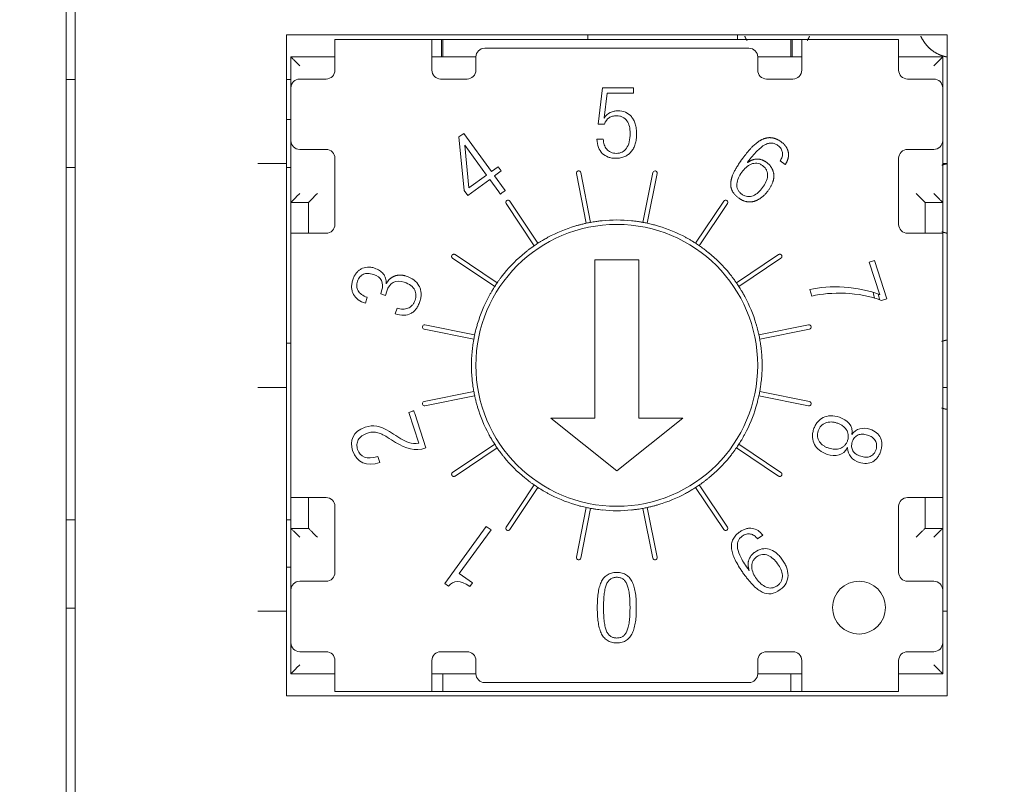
# Model space of a CAD drawing. Header units: millimetres. Extents: x 2293 to 4250, y -591 to 894.
# Tile 32 of 117: x 3468 to 3479, y 418 to 427. Entities that reach past the tile are written whole.
import ezdxf

# ---------------------------------------------------------------- set-up
doc = ezdxf.new("R2010")
doc.units = ezdxf.units.MM
doc.header["$PDSIZE"] = -1
doc.layers.add('1', color=7, linetype='Continuous', lineweight=13)
doc.dimstyles.new('ISO-25', dxfattribs={"dimtxt": 2.5, "dimasz": 2.5, "dimexe": 1.25, "dimexo": 0.625, "dimtad": 1, "dimtxsty": 'Standard', "dimcen": 2.5, "dimadec": 0, "dimazin": 0, "dimtfac": 1, "dimtmove": 0, "dimatfit": 3, "dimfxl": 1, "dimarcsym": 0})

# ---------------------------------------------------------------- blocks, each defined once
blk = doc.blocks.new('*D110')
at = {"color": 0, "lineweight": -2}
for p, q in [((3615.195, 438.093), (3438.352, 438.093)), ((3440.352, 434.013), (3440.352, 423.867)), ((3440.352, 407.173), (3440.352, 417.319)), ((3449.495, 403.093), (3438.352, 403.093))]:
    blk.add_line(p, q, dxfattribs=at)
at = {"color": 0}
for points in [[(3441.032, 434.013), (3439.672, 434.013), (3440.352, 438.093)], [(3439.672, 407.173), (3441.032, 407.173), (3440.352, 403.093)]]:
    blk.add_solid(points, dxfattribs=at)
at = {"layer": 'Defpoints', "color": 0}
for p in [(3440.352, 438.093), (3615.195, 438.093), (3449.495, 403.093)]:
    blk.add_point(p, dxfattribs=at)
at = {"color": 0, "insert": (3440.352, 420.593), "char_height": 3.5, "attachment_point": 5}
blk.add_mtext('(35)', dxfattribs=at)
blk = doc.blocks.new('*D111')
at = {"color": 0, "lineweight": -2}
for p, q in [((3615.195, 438.093), (3615.195, 356.944)), ((3449.495, 403.093), (3449.495, 356.944)), ((3453.575, 358.944), (3611.115, 358.944))]:
    blk.add_line(p, q, dxfattribs=at)
at = {"color": 0}
for points in [[(3453.575, 359.624), (3453.575, 358.264), (3449.495, 358.944)], [(3611.115, 358.264), (3611.115, 359.624), (3615.195, 358.944)]]:
    blk.add_solid(points, dxfattribs=at)
at = {"layer": 'Defpoints', "color": 0}
for p in [(3615.195, 438.093), (3449.495, 403.093), (3615.195, 358.944)]:
    blk.add_point(p, dxfattribs=at)
at = {"color": 0, "insert": (3532.345, 362.509), "char_height": 3.5, "attachment_point": 5}
blk.add_mtext('(165,7)', dxfattribs=at)

msp = doc.modelspace()

# ---------------------------------------------------------------- linework, layer by layer
at = {"layer": '1', "color": 7, "linetype": 'Continuous', "lineweight": 18}
for p, q in [((3468.295, 438.553), (3468.295, 402.623)), ((3468.195, 403.088), (3468.195, 438.088)), ((3470.695, 426.593), (3478.195, 426.593)), ((3470.695, 419.093), (3470.695, 426.593)), ((3471.245, 426.543), (3472.345, 426.543)), ((3472.345, 426.543), (3471.245, 426.543)), ((3471.245, 426.243), (3471.245, 426.543)), ((3472.345, 426.543), (3472.445, 426.543)), ((3472.345, 426.543), (3472.345, 426.243)), ((3472.445, 426.543), (3472.454, 426.543)), ((3472.454, 426.543), (3472.454, 426.343)), ((3472.454, 426.543), (3476.436, 426.543)), ((3476.42, 426.543), (3472.47, 426.543)), ((3472.47, 426.343), (3472.47, 426.543)), ((3476.42, 426.543), (3476.42, 426.343)), ((3476.436, 426.543), (3476.436, 426.343)), ((3476.436, 426.543), (3476.445, 426.543)), ((3476.445, 426.543), (3476.545, 426.543)), ((3476.545, 426.543), (3477.645, 426.543)), ((3477.645, 426.543), (3476.545, 426.543)), ((3476.545, 426.243), (3476.545, 426.543)), ((3477.645, 426.543), (3477.645, 426.243)), ((3478.195, 426.593), (3478.195, 419.093)), ((3472.945, 426.443), (3475.945, 426.443)), ((3470.745, 425.993), (3470.745, 426.343)), ((3470.745, 426.343), (3470.745, 425.993)), ((3471.245, 426.343), (3470.745, 426.343)), ((3472.845, 426.343), (3472.345, 426.343)), ((3472.845, 426.193), (3472.845, 426.343)), ((3476.545, 426.343), (3476.045, 426.343)), ((3476.045, 426.343), (3476.045, 426.193)), ((3478.145, 426.343), (3477.645, 426.343)), ((3478.145, 425.993), (3478.145, 426.343)), ((3471.245, 426.243), (3471.245, 426.193)), ((3472.345, 426.243), (3472.345, 426.193)), ((3476.545, 426.193), (3476.545, 426.243)), ((3477.645, 426.243), (3477.645, 426.193)), ((3468.195, 426.088), (3468.295, 426.088)), ((3470.695, 426.088), (3470.745, 426.088)), ((3471.145, 426.093), (3470.845, 426.093)), ((3472.445, 426.093), (3472.745, 426.093)), ((3476.145, 426.093), (3476.445, 426.093)), ((3477.745, 426.093), (3478.045, 426.093)), ((3470.745, 425.393), (3470.745, 425.993)), ((3474.235, 425.582), (3474.282, 425.993)), ((3474.282, 425.993), (3474.633, 425.993)), ((3474.336, 425.932), (3474.301, 425.653)), ((3474.633, 425.932), (3474.336, 425.932)), ((3474.633, 425.993), (3474.633, 425.932)), ((3478.145, 425.393), (3478.145, 425.993)), ((3470.695, 425.633), (3470.745, 425.633)), ((3474.301, 425.653), (3474.304, 425.65)), ((3474.304, 425.582), (3474.235, 425.582)), ((3470.745, 424.693), (3470.745, 425.393)), ((3470.745, 425.393), (3470.745, 424.693)), ((3472.653, 425.435), (3472.708, 425.474)), ((3472.713, 424.827), (3472.653, 425.435)), ((3472.708, 425.474), (3473.021, 425.043)), ((3474.22, 425.41), (3474.292, 425.41)), ((3478.145, 424.693), (3478.145, 425.393)), ((3470.845, 425.293), (3471.145, 425.293)), ((3472.721, 425.341), (3472.719, 425.339)), ((3472.719, 425.339), (3472.766, 424.857)), ((3472.966, 425.003), (3472.721, 425.341)), ((3478.045, 425.293), (3477.745, 425.293)), ((3471.245, 425.193), (3471.245, 424.443)), ((3476.357, 425.121), (3476.299, 425.163)), ((3477.645, 425.193), (3477.645, 424.443)), ((3468.195, 425.088), (3468.295, 425.088)), ((3470.695, 425.133), (3470.37, 425.133)), ((3470.695, 425.088), (3470.745, 425.088)), ((3473.021, 425.043), (3473.097, 425.098)), ((3473.133, 425.049), (3473.057, 424.993)), ((3473.097, 425.098), (3473.133, 425.049)), ((3478.195, 425.133), (3478.145, 425.133)), ((3473.002, 424.954), (3472.752, 424.772)), ((3472.766, 424.857), (3472.966, 425.003)), ((3473.105, 424.812), (3473.002, 424.954)), ((3473.057, 424.993), (3473.166, 424.844)), ((3473.986, 425.02), (3474.098, 424.456)), ((3474.147, 424.466), (3474.035, 425.03)), ((3474.854, 425.03), (3474.742, 424.466)), ((3474.791, 424.456), (3474.903, 425.02)), ((3472.752, 424.772), (3472.713, 424.827)), ((3473.549, 424.229), (3473.229, 424.707)), ((3475.66, 424.707), (3475.34, 424.229)), ((3470.945, 424.693), (3470.745, 424.693)), ((3470.745, 424.693), (3470.745, 424.343)), ((3470.745, 424.693), (3470.945, 424.693)), ((3470.945, 424.343), (3470.945, 424.693)), ((3470.945, 424.693), (3470.945, 424.343)), ((3473.188, 424.679), (3473.507, 424.201)), ((3475.382, 424.201), (3475.702, 424.679)), ((3477.945, 424.693), (3478.145, 424.693)), ((3477.945, 424.693), (3478.145, 424.693)), ((3477.945, 424.343), (3477.945, 424.693)), ((3478.145, 424.693), (3478.145, 424.343)), ((3470.745, 424.343), (3470.745, 421.343)), ((3470.745, 424.343), (3471.045, 424.343)), ((3470.745, 424.343), (3470.745, 421.343)), ((3471.145, 424.343), (3471.045, 424.343)), ((3477.745, 424.343), (3477.845, 424.343)), ((3477.845, 424.343), (3478.145, 424.343)), ((3478.145, 421.343), (3478.145, 424.343)), ((3478.145, 421.343), (3478.145, 424.343)), ((3472.581, 424.058), (3473.059, 423.739)), ((3473.087, 423.78), (3472.609, 424.1)), ((3474.195, 422.244), (3474.195, 424.042)), ((3474.195, 424.042), (3474.695, 424.042)), ((3474.695, 424.042), (3474.695, 422.244)), ((3476.281, 424.1), (3475.803, 423.78)), ((3475.83, 423.739), (3476.309, 424.058)), ((3477.311, 424.015), (3477.37, 424.034)), ((3477.37, 424.034), (3477.511, 423.599)), ((3477.431, 423.645), (3477.311, 424.015)), ((3476.66, 423.629), (3476.636, 423.703)), ((3471.612, 423.615), (3471.59, 423.547)), ((3471.764, 423.653), (3471.775, 423.689)), ((3471.817, 423.636), (3471.764, 423.653)), ((3471.833, 423.686), (3471.817, 423.636)), ((3477.511, 423.599), (3477.452, 423.58)), ((3471.928, 423.426), (3471.95, 423.493)), ((3472.258, 423.252), (3472.822, 423.14)), ((3472.831, 423.189), (3472.267, 423.301)), ((3476.622, 423.301), (3476.058, 423.189)), ((3476.068, 423.14), (3476.632, 423.252)), ((3470.695, 423.093), (3470.745, 423.093)), ((3470.695, 422.593), (3470.37, 422.593)), ((3478.195, 422.593), (3478.145, 422.593)), ((3472.822, 422.546), (3472.258, 422.433)), ((3472.267, 422.384), (3472.831, 422.496)), ((3476.058, 422.496), (3476.622, 422.384)), ((3476.632, 422.433), (3476.068, 422.546)), ((3472.083, 422.309), (3472.13, 422.324)), ((3472.197, 421.959), (3472.083, 422.309)), ((3472.151, 422.298), (3472.278, 421.905)), ((3473.695, 422.244), (3474.195, 422.244)), ((3474.445, 421.644), (3473.695, 422.244)), ((3475.195, 422.244), (3474.445, 421.644)), ((3474.695, 422.244), (3475.195, 422.244)), ((3477.113, 422.059), (3477.115, 422.059)), ((3473.059, 421.947), (3472.581, 421.628)), ((3472.609, 421.586), (3473.087, 421.905)), ((3475.803, 421.905), (3476.281, 421.586)), ((3476.309, 421.627), (3475.83, 421.947)), ((3477.066, 421.908), (3477.064, 421.909)), ((3471.733, 421.807), (3471.755, 421.739)), ((3473.507, 421.485), (3473.188, 421.007)), ((3473.229, 420.979), (3473.549, 421.457)), ((3475.34, 421.457), (3475.66, 420.979)), ((3475.702, 421.007), (3475.382, 421.485)), ((3470.745, 421.343), (3470.745, 420.993)), ((3471.045, 421.343), (3470.745, 421.343)), ((3470.945, 420.993), (3470.945, 421.343)), ((3470.945, 421.343), (3470.945, 420.993)), ((3471.145, 421.343), (3471.045, 421.343)), ((3477.745, 421.343), (3477.845, 421.343)), ((3478.145, 421.343), (3477.845, 421.343)), ((3477.945, 420.993), (3477.945, 421.343)), ((3478.145, 421.343), (3478.145, 420.993)), ((3471.245, 420.493), (3471.245, 421.243)), ((3477.645, 420.493), (3477.645, 421.243)), ((3474.098, 421.23), (3473.986, 420.665)), ((3474.035, 420.656), (3474.147, 421.22)), ((3474.742, 421.22), (3474.854, 420.656)), ((3474.903, 420.665), (3474.791, 421.23)), ((3468.195, 421.088), (3468.295, 421.088)), ((3470.695, 421.088), (3470.745, 421.088)), ((3472.492, 420.368), (3472.962, 421.015)), ((3472.962, 421.015), (3473.017, 420.975)), ((3470.745, 420.293), (3470.745, 420.993)), ((3470.745, 420.993), (3470.945, 420.993)), ((3470.745, 420.993), (3470.745, 420.293)), ((3470.945, 420.993), (3470.745, 420.993)), ((3473.017, 420.975), (3472.657, 420.48)), ((3476.102, 420.916), (3476.044, 420.874)), ((3478.145, 420.993), (3477.945, 420.993)), ((3478.145, 420.993), (3478.145, 420.293)), ((3478.145, 420.293), (3478.145, 420.993)), ((3470.695, 420.553), (3470.745, 420.553)), ((3472.657, 420.48), (3472.805, 420.373)), ((3470.845, 420.393), (3471.145, 420.393)), ((3472.534, 420.337), (3472.492, 420.368)), ((3472.805, 420.373), (3472.776, 420.333)), ((3478.045, 420.393), (3477.745, 420.393)), ((3470.745, 419.693), (3470.745, 420.293)), ((3478.145, 419.693), (3478.145, 420.293)), ((3468.195, 420.088), (3468.295, 420.088)), ((3470.695, 420.053), (3470.37, 420.053)), ((3478.195, 420.053), (3478.145, 420.053)), ((3470.745, 419.343), (3470.745, 419.693)), ((3470.745, 419.693), (3470.745, 419.343)), ((3478.145, 419.693), (3478.145, 419.343)), ((3478.145, 419.343), (3478.145, 419.693)), ((3471.145, 419.593), (3470.845, 419.593)), ((3472.445, 419.593), (3472.745, 419.593)), ((3476.145, 419.593), (3476.445, 419.593)), ((3477.745, 419.593), (3478.045, 419.593)), ((3471.245, 419.443), (3471.245, 419.493)), ((3471.245, 419.143), (3471.245, 419.443)), ((3472.345, 419.443), (3472.345, 419.493)), ((3472.345, 419.443), (3472.345, 419.143)), ((3472.845, 419.343), (3472.845, 419.493)), ((3476.045, 419.493), (3476.045, 419.343)), ((3476.545, 419.493), (3476.545, 419.443)), ((3476.545, 419.143), (3476.545, 419.443)), ((3477.645, 419.443), (3477.645, 419.493)), ((3477.645, 419.443), (3477.645, 419.143)), ((3471.245, 419.343), (3470.745, 419.343)), ((3470.745, 419.343), (3471.245, 419.343)), ((3472.845, 419.343), (3472.345, 419.343)), ((3472.345, 419.343), (3472.845, 419.343)), ((3472.47, 419.143), (3472.47, 419.343)), ((3476.545, 419.343), (3476.045, 419.343)), ((3476.045, 419.343), (3476.545, 419.343)), ((3476.42, 419.343), (3476.42, 419.143)), ((3478.145, 419.343), (3477.645, 419.343)), ((3477.645, 419.343), (3478.145, 419.343)), ((3475.945, 419.243), (3472.945, 419.243)), ((3472.345, 419.143), (3471.245, 419.143)), ((3471.245, 419.143), (3472.345, 419.143)), ((3472.454, 419.143), (3472.345, 419.143)), ((3474.445, 419.143), (3472.454, 419.143)), ((3476.42, 419.143), (3472.47, 419.143)), ((3476.436, 419.143), (3474.445, 419.143)), ((3476.545, 419.143), (3476.436, 419.143)), ((3477.645, 419.143), (3476.545, 419.143)), ((3476.545, 419.143), (3477.645, 419.143)), ((3478.195, 419.093), (3470.695, 419.093))]:
    msp.add_line(p, q, dxfattribs=at)
for centre, radius, start, end in [((3472.945, 426.343), 0.1, 90, 180), ((3475.945, 426.343), 0.1, 0, 90), ((3471.145, 426.193), 0.1, 270, 0), ((3472.445, 426.193), 0.1, 180, 270), ((3472.745, 426.193), 0.1, 270, 0), ((3476.145, 426.193), 0.1, 180, 270), ((3476.445, 426.193), 0.1, 270, 0), ((3477.745, 426.193), 0.1, 180, 270), ((3470.845, 425.993), 0.1, 90, 180), ((3478.045, 425.993), 0.1, 0, 90), ((3470.845, 425.393), 0.1, 180, 270), ((3478.045, 425.393), 0.1, 270, 0), ((3471.145, 425.193), 0.1, 0, 90), ((3477.745, 425.193), 0.1, 90, 180), ((3474.011, 425.025), 0.025, 11.25, 191.25), ((3474.879, 425.025), 0.025, 348.75, 168.75), ((3473.209, 424.693), 0.025, 33.75, 213.75), ((3475.681, 424.693), 0.025, 326.25, 146.25), ((3474.445, 422.843), 1.65, 84.2201, 95.7799), ((3471.145, 424.443), 0.1, 270, 0), ((3474.445, 422.843), 1.6, 0, 180), ((3474.445, 422.843), 1.65, 106.7201, 118.2799), ((3474.445, 422.843), 1.65, 100.3818, 102.1182), ((3474.445, 422.843), 1.65, 77.8818, 79.6182), ((3474.445, 422.843), 1.65, 61.7201, 73.2799), ((3477.745, 424.443), 0.1, 180, 270), ((3474.445, 422.843), 1.65, 122.8818, 124.6182), ((3474.445, 422.843), 1.65, 55.3818, 57.1182), ((3472.595, 424.079), 0.025, 180, 236.25), ((3474.445, 422.843), 1.65, 129.2201, 140.7799), ((3474.445, 422.843), 1.65, 39.2201, 50.7799), ((3474.445, 422.843), 1.65, 145.3818, 147.1182), ((3474.445, 422.843), 1.65, 32.8818, 34.6182), ((3474.445, 422.843), 1.65, 151.7201, 163.2799), ((3474.445, 422.843), 1.65, 16.7201, 28.2799), ((3474.445, 422.843), 3.025, 14.5519, 15.8709), ((3474.445, 422.843), 3.075, 14.0934, 15.3281), ((3472.262, 423.277), 0.025, 78.75, 258.75), ((3476.627, 423.277), 0.025, 281.25, 101.25), ((3474.445, 422.843), 1.65, 167.8818, 169.6182), ((3474.445, 422.843), 1.65, 10.3818, 12.1182), ((3474.445, 422.843), 1.65, 174.2201, 180), ((3474.445, 422.843), 1.65, 0, 5.7799), ((3474.445, 422.843), 1.65, 180, 185.7799), ((3474.445, 422.843), 1.6, 180, 0), ((3474.445, 422.843), 1.65, 354.2201, 0), ((3474.445, 422.843), 1.65, 190.3818, 192.1182), ((3474.445, 422.843), 1.65, 347.8818, 349.6182), ((3472.262, 422.409), 0.025, 101.25, 281.25), ((3474.445, 422.843), 1.65, 196.7201, 208.2799), ((3474.445, 422.843), 1.65, 331.7201, 343.2799), ((3476.627, 422.409), 0.025, 258.75, 78.75), ((3474.445, 422.843), 1.65, 212.8818, 214.6182), ((3474.445, 422.843), 1.65, 325.3818, 327.1182), ((3474.445, 422.843), 1.65, 219.2201, 230.7799), ((3474.445, 422.843), 1.65, 309.2201, 320.7799), ((3472.595, 421.607), 0.025, 123.75, 180), ((3474.445, 422.843), 1.65, 235.3818, 237.1182), ((3474.445, 422.843), 1.65, 302.8818, 304.6182), ((3471.145, 421.243), 0.1, 0, 90), ((3474.445, 422.843), 1.65, 241.7201, 253.2799), ((3474.445, 422.843), 1.65, 286.7201, 298.2799), ((3477.745, 421.243), 0.1, 90, 180), ((3474.445, 422.843), 1.65, 257.8818, 259.6182), ((3474.445, 422.843), 1.65, 264.2201, 275.7799), ((3474.445, 422.843), 1.65, 280.3818, 282.1182), ((3473.209, 420.993), 0.025, 146.25, 326.25), ((3475.681, 420.993), 0.025, 213.75, 33.75), ((3474.011, 420.661), 0.025, 168.75, 348.75), ((3474.879, 420.661), 0.025, 191.25, 11.25), ((3471.145, 420.493), 0.1, 270, 0), ((3477.745, 420.493), 0.1, 180, 270), ((3470.845, 420.293), 0.1, 90, 180), ((3477.195, 420.093), 0.3, 0, 180), ((3478.045, 420.293), 0.1, 0, 90), ((3477.195, 420.093), 0.3, 180, 0), ((3470.845, 419.693), 0.1, 180, 270), ((3478.045, 419.693), 0.1, 270, 0), ((3471.145, 419.493), 0.1, 0, 90), ((3472.445, 419.493), 0.1, 90, 180), ((3472.745, 419.493), 0.1, 0, 90), ((3476.145, 419.493), 0.1, 90, 180), ((3476.445, 419.493), 0.1, 0, 90), ((3477.745, 419.493), 0.1, 90, 180), ((3472.945, 419.343), 0.1, 180, 270), ((3475.945, 419.343), 0.1, 270, 0)]:
    msp.add_arc(centre, radius, start, end, dxfattribs=at)
for points, degree in [([(3474.116, 426.543), (3474.116, 426.56), (3474.116, 426.576), (3474.116, 426.593)], 3), ([(3475.816, 426.593), (3475.816, 426.576), (3475.816, 426.56), (3475.816, 426.543)], 3), ([(3475.929, 425.144), (3475.981, 425.182), (3476.091, 425.186), (3476.142, 425.149)], 2), ([(3475.929, 425.148), (3475.929, 425.144)], 1), ([(3473.123, 424.787), (3473.121, 424.79), (3473.117, 424.795), (3473.111, 424.804), (3473.107, 424.809), (3473.105, 424.812)], 3), ([(3473.178, 424.827), (3473.172, 424.823), (3473.159, 424.814), (3473.141, 424.8), (3473.129, 424.792), (3473.123, 424.787)], 3), ([(3473.166, 424.844), (3473.167, 424.842), (3473.17, 424.838), (3473.174, 424.833), (3473.177, 424.829), (3473.178, 424.827)], 3), ([(3472.609, 424.1), (3472.596, 424.107), (3472.57, 424.095), (3472.57, 424.079)], 2), ([(3476.309, 424.058), (3476.317, 424.064), (3476.321, 424.084), (3476.311, 424.101), (3476.291, 424.106), (3476.281, 424.1)], 2), ([(3471.775, 423.689), (3471.804, 423.778), (3471.77, 423.846), (3471.682, 423.875)], 3), ([(3472.031, 423.787), (3471.934, 423.818), (3471.863, 423.779), (3471.833, 423.686)], 3), ([(3471.825, 423.771), (3471.828, 423.77)], 1), ([(3476.636, 423.703), (3476.851, 423.76), (3477.199, 423.739), (3477.431, 423.645)], 3), ([(3477.452, 423.58), (3477.194, 423.679), (3476.876, 423.68), (3476.66, 423.629)], 3), ([(3472.13, 422.324), (3472.131, 422.325), (3472.134, 422.325), (3472.137, 422.327), (3472.14, 422.327), (3472.141, 422.328)], 3), ([(3472.141, 422.328), (3472.144, 422.318), (3472.147, 422.308), (3472.151, 422.298)], 3), ([(3476.972, 422.254), (3477.059, 422.226), (3477.135, 422.154), (3477.113, 422.059)], 3), ([(3471.446, 421.877), (3471.413, 421.98), (3471.443, 422.094), (3471.589, 422.141)], 3), ([(3471.589, 422.141), (3471.68, 422.171), (3471.752, 422.163), (3471.864, 422.091)], 3), ([(3477.115, 422.059), (3477.159, 422.125), (3477.245, 422.142), (3477.317, 422.119)], 3), ([(3471.933, 421.969), (3471.901, 421.989), (3471.87, 422.009), (3471.838, 422.029)], 3), ([(3471.864, 422.091), (3471.895, 422.071), (3471.927, 422.051), (3471.959, 422.03)], 3), ([(3471.959, 422.03), (3472.049, 421.971), (3472.113, 421.946), (3472.197, 421.959)], 3), ([(3472.278, 421.905), (3472.152, 421.865), (3472.052, 421.895), (3471.933, 421.969)], 3), ([(3477.064, 421.909), (3477.026, 421.819), (3476.922, 421.805), (3476.835, 421.833)], 3), ([(3477.195, 421.742), (3477.124, 421.765), (3477.062, 421.826), (3477.066, 421.908)], 3), ([(3471.755, 421.739), (3471.607, 421.694), (3471.493, 421.734), (3471.446, 421.877)], 3), ([(3471.502, 421.888), (3471.531, 421.801), (3471.603, 421.77), (3471.733, 421.807)], 3), ([(3472.57, 421.607), (3472.57, 421.592), (3472.595, 421.578), (3472.609, 421.586)], 2), ([(3476.281, 421.586), (3476.289, 421.581), (3476.309, 421.584), (3476.321, 421.6), (3476.318, 421.621), (3476.309, 421.627)], 2), ([(3475.948, 420.516), (3475.927, 420.577), (3475.958, 420.683), (3476.009, 420.72)], 2), ([(3475.945, 420.516), (3475.948, 420.516)], 1), ([(3472.776, 420.333), (3472.666, 420.412), (3472.588, 420.404), (3472.534, 420.337)], 3)]:
    msp.add_open_spline(points, degree=degree, dxfattribs=at)
for points, weights in [([(3475.897, 426.581), (3475.903, 426.568), (3475.909, 426.554), (3475.916, 426.542), (3475.924, 426.529)], [0.533740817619, 0.53359853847, 0.533506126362, 0.53347468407, 0.533502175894]), ([(3476.607, 426.529), (3476.615, 426.542), (3476.622, 426.554), (3476.628, 426.567), (3476.634, 426.581)], [0.533502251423, 0.533474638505, 0.533505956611, 0.533598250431, 0.533740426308]), ([(3478.191, 425.13), (3478.177, 425.127), (3478.163, 425.124), (3478.149, 425.12), (3478.135, 425.115)], [0.583272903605, 0.582485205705, 0.581599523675, 0.580678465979, 0.579768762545]), ([(3478.137, 424.358), (3478.15, 424.354), (3478.163, 424.35), (3478.176, 424.347), (3478.19, 424.344)], [0.584780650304, 0.584518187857, 0.584247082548, 0.583996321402, 0.583782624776]), ([(3478.191, 423.13), (3478.177, 423.127), (3478.163, 423.124), (3478.149, 423.12), (3478.135, 423.115)], [0.583272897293, 0.582485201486, 0.581599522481, 0.580678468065, 0.579768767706]), ([(3478.135, 422.359), (3478.149, 422.354), (3478.162, 422.35), (3478.176, 422.347), (3478.19, 422.344)], [0.584809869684, 0.584540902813, 0.584261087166, 0.584002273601, 0.583782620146])]:
    msp.add_rational_spline(points, weights, degree=4, dxfattribs=at)
msp.add_rational_spline([(3477.897, 426.581), (3477.923, 426.52), (3477.962, 426.465), (3478.012, 426.421), (3478.094, 426.374), (3478.124, 426.361), (3478.157, 426.35), (3478.19, 426.344)], [0.533740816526, 0.533097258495, 0.533473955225, 0.535898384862, 0.535898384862, 0.535229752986, 0.534540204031, 0.534059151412], degree=4, knots=[0, 0, 0, 0, 0, 0.65567, 0.65567, 0.65567, 1, 1, 1, 1, 1], dxfattribs=at)
for points, degree, knots in [([(3470.745, 426.343), (3470.745, 426.343), (3470.746, 426.342), (3470.751, 426.336), (3470.76, 426.328), (3470.775, 426.312), (3470.804, 426.285), (3470.829, 426.258), (3470.845, 426.243)], 3, [0, 0, 0, 0, 0.096194, 0.197211, 0.305754, 0.424013, 0.659536, 1, 1, 1, 1]), ([(3478.145, 426.343), (3478.144, 426.343), (3478.144, 426.342), (3478.138, 426.336), (3478.13, 426.328), (3478.114, 426.312), (3478.086, 426.284), (3478.06, 426.258), (3478.045, 426.243)], 3, [0, 0, 0, 0, 0.096194, 0.197211, 0.305754, 0.424013, 0.659536, 1, 1, 1, 1]), ([(3474.304, 425.65), (3474.319, 425.68), (3474.355, 425.71), (3474.413, 425.729), (3474.475, 425.735), (3474.546, 425.721), (3474.603, 425.68), (3474.636, 425.63), (3474.655, 425.584), (3474.665, 425.539), (3474.669, 425.499), (3474.67, 425.468), (3474.669, 425.437), (3474.665, 425.399), (3474.656, 425.355), (3474.637, 425.308), (3474.611, 425.268), (3474.578, 425.236), (3474.537, 425.212), (3474.497, 425.199), (3474.461, 425.194), (3474.427, 425.192), (3474.387, 425.195), (3474.333, 425.21), (3474.276, 425.245), (3474.231, 425.313), (3474.22, 425.375), (3474.22, 425.41)], 3, [0, 0, 0, 0, 0.077346, 0.11602, 0.154693, 0.235942, 0.317191, 0.357816, 0.39844, 0.439065, 0.459377, 0.47969, 0.497915, 0.516141, 0.552593, 0.589045, 0.625496, 0.661948, 0.6984, 0.734851, 0.753077, 0.771303, 0.79989, 0.828477, 0.885652, 0.942826, 1, 1, 1, 1]), ([(3474.597, 425.478), (3474.597, 425.505), (3474.591, 425.558), (3474.563, 425.622), (3474.523, 425.657), (3474.48, 425.673), (3474.448, 425.676), (3474.419, 425.674), (3474.39, 425.669), (3474.344, 425.649), (3474.315, 425.614), (3474.304, 425.582)], 3, [0, 0, 0, 0, 0.160543, 0.321086, 0.481629, 0.561901, 0.642173, 0.686901, 0.731629, 0.821086, 1, 1, 1, 1]), ([(3474.292, 425.41), (3474.292, 425.387), (3474.299, 425.345), (3474.327, 425.293), (3474.366, 425.264), (3474.405, 425.252), (3474.44, 425.248), (3474.475, 425.252), (3474.516, 425.266), (3474.558, 425.303), (3474.589, 425.374), (3474.597, 425.44), (3474.597, 425.478)], 3, [0, 0, 0, 0, 0.12535, 0.2507, 0.37605, 0.438725, 0.501401, 0.563725, 0.62605, 0.7507, 0.87535, 1, 1, 1, 1]), ([(3475.751, 424.833), (3475.73, 424.884), (3475.744, 424.948), (3475.759, 425.02), (3475.825, 425.122), (3475.851, 425.162), (3475.951, 425.295), (3476.008, 425.346), (3476.069, 425.401), (3476.128, 425.419), (3476.185, 425.437), (3476.274, 425.406), (3476.306, 425.384), (3476.336, 425.363), (3476.357, 425.337), (3476.393, 425.292), (3476.395, 425.237), (3476.396, 425.179), (3476.357, 425.121)], 2, [0, 0, 0, 0.125, 0.125, 0.25, 0.25, 0.297619, 0.392857, 0.392857, 0.5, 0.5, 0.625, 0.6875, 0.6875, 0.75, 0.75, 0.875, 0.875, 1, 1, 1]), ([(3476.299, 425.163), (3476.309, 425.179), (3476.325, 425.211), (3476.329, 425.258), (3476.316, 425.294), (3476.296, 425.321), (3476.276, 425.338), (3476.257, 425.35), (3476.234, 425.361), (3476.204, 425.368), (3476.167, 425.364), (3476.113, 425.343), (3476.039, 425.284), (3475.968, 425.2), (3475.929, 425.148)], 3, [0, 0, 0, 0, 0.103933, 0.207865, 0.311798, 0.363764, 0.41573, 0.452247, 0.488764, 0.561798, 0.634831, 0.707865, 0.853933, 1, 1, 1, 1]), ([(3476.142, 425.149), (3476.222, 425.091), (3476.228, 425.002), (3476.233, 424.922), (3476.164, 424.827), (3476.098, 424.736), (3476.01, 424.706), (3475.969, 424.693), (3475.876, 424.708), (3475.831, 424.741)], 2, [0, 0, 0, 0.25, 0.25, 0.5, 0.5, 0.75, 0.75, 0.875, 1, 1, 1]), ([(3475.863, 425.034), (3475.848, 425.014), (3475.822, 424.97), (3475.807, 424.914), (3475.808, 424.87), (3475.817, 424.839), (3475.832, 424.815), (3475.848, 424.797), (3475.864, 424.785), (3475.881, 424.774), (3475.903, 424.764), (3475.93, 424.757), (3475.962, 424.758), (3476.004, 424.77), (3476.053, 424.803), (3476.086, 424.841), (3476.101, 424.861)], 3, [0, 0, 0, 0, 0.12439, 0.24878, 0.310976, 0.373171, 0.435366, 0.466463, 0.497561, 0.528963, 0.560366, 0.623171, 0.685976, 0.74878, 0.87439, 1, 1, 1, 1]), ([(3476.101, 424.861), (3476.116, 424.881), (3476.142, 424.925), (3476.158, 424.982), (3476.156, 425.025), (3476.148, 425.056), (3476.133, 425.08), (3476.116, 425.098), (3476.101, 425.111), (3476.084, 425.121), (3476.062, 425.132), (3476.035, 425.138), (3476.002, 425.137), (3475.96, 425.125), (3475.911, 425.093), (3475.878, 425.055), (3475.863, 425.034)], 3, [0, 0, 0, 0, 0.12561, 0.25122, 0.314024, 0.376829, 0.439634, 0.471037, 0.502439, 0.533537, 0.564634, 0.626829, 0.689024, 0.75122, 0.87561, 1, 1, 1, 1]), ([(3475.831, 424.741), (3475.822, 424.747), (3475.804, 424.76), (3475.783, 424.783), (3475.763, 424.807), (3475.755, 424.825), (3475.751, 424.833)], 3, [0, 0, 0, 0, 0.271499, 0.52574, 0.768391, 1, 1, 1, 1]), ([(3470.745, 424.693), (3470.745, 424.693), (3470.746, 424.694), (3470.751, 424.699), (3470.76, 424.708), (3470.775, 424.723), (3470.803, 424.752), (3470.829, 424.778), (3470.845, 424.793)], 3, [0, 0, 0, 0, 0.096194, 0.197211, 0.305754, 0.424013, 0.659536, 1, 1, 1, 1]), ([(3470.945, 424.693), (3470.945, 424.693), (3470.946, 424.694), (3470.951, 424.699), (3470.96, 424.708), (3470.975, 424.723), (3471.004, 424.751), (3471.029, 424.777), (3471.045, 424.793)], 3, [0, 0, 0, 0, 0.096194, 0.197211, 0.305754, 0.424013, 0.659536, 1, 1, 1, 1]), ([(3477.945, 424.693), (3477.944, 424.693), (3477.944, 424.694), (3477.938, 424.699), (3477.93, 424.708), (3477.914, 424.723), (3477.886, 424.752), (3477.86, 424.778), (3477.845, 424.793)], 3, [0, 0, 0, 0, 0.096194, 0.197211, 0.305754, 0.424013, 0.659536, 1, 1, 1, 1]), ([(3478.145, 424.693), (3478.144, 424.693), (3478.144, 424.694), (3478.138, 424.699), (3478.13, 424.708), (3478.114, 424.723), (3478.086, 424.751), (3478.06, 424.777), (3478.045, 424.793)], 3, [0, 0, 0, 0, 0.096194, 0.197211, 0.305754, 0.424013, 0.659536, 1, 1, 1, 1]), ([(3474.278, 424.484), (3474.27, 424.484), (3474.254, 424.482), (3474.231, 424.479), (3474.204, 424.475), (3474.175, 424.471), (3474.157, 424.468), (3474.147, 424.466)], 3, [0, 0, 0, 0, 0.167165, 0.333155, 0.500412, 0.750428, 1, 1, 1, 1]), ([(3474.742, 424.466), (3474.736, 424.467), (3474.724, 424.469), (3474.703, 424.473), (3474.678, 424.476), (3474.647, 424.481), (3474.623, 424.483), (3474.611, 424.484)], 3, [0, 0, 0, 0, 0.166832, 0.332653, 0.499924, 0.749988, 1, 1, 1, 1]), ([(3474.098, 424.456), (3474.092, 424.455), (3474.08, 424.452), (3474.06, 424.447), (3474.035, 424.441), (3474.005, 424.433), (3473.982, 424.427), (3473.97, 424.423)], 3, [0, 0, 0, 0, 0.166832, 0.332653, 0.499924, 0.749988, 1, 1, 1, 1]), ([(3474.919, 424.423), (3474.912, 424.425), (3474.896, 424.43), (3474.873, 424.436), (3474.847, 424.443), (3474.819, 424.45), (3474.8, 424.454), (3474.791, 424.456)], 3, [0, 0, 0, 0, 0.167165, 0.333155, 0.500412, 0.750428, 1, 1, 1, 1]), ([(3473.663, 424.296), (3473.656, 424.292), (3473.642, 424.284), (3473.621, 424.273), (3473.598, 424.259), (3473.573, 424.244), (3473.557, 424.234), (3473.549, 424.229)], 3, [0, 0, 0, 0, 0.167165, 0.333155, 0.500412, 0.750428, 1, 1, 1, 1]), ([(3475.34, 424.229), (3475.335, 424.232), (3475.325, 424.239), (3475.307, 424.25), (3475.285, 424.263), (3475.258, 424.279), (3475.237, 424.29), (3475.226, 424.296)], 3, [0, 0, 0, 0, 0.166832, 0.332653, 0.499924, 0.749988, 1, 1, 1, 1]), ([(3473.507, 424.201), (3473.502, 424.197), (3473.492, 424.19), (3473.475, 424.178), (3473.454, 424.163), (3473.43, 424.144), (3473.411, 424.129), (3473.401, 424.121)], 3, [0, 0, 0, 0, 0.166832, 0.332653, 0.499924, 0.749988, 1, 1, 1, 1]), ([(3475.488, 424.121), (3475.482, 424.126), (3475.469, 424.136), (3475.45, 424.151), (3475.429, 424.167), (3475.405, 424.185), (3475.39, 424.195), (3475.382, 424.201)], 3, [0, 0, 0, 0, 0.167165, 0.333155, 0.500412, 0.750428, 1, 1, 1, 1]), ([(3471.59, 423.547), (3471.559, 423.558), (3471.504, 423.585), (3471.46, 423.634), (3471.44, 423.682), (3471.433, 423.722), (3471.435, 423.759), (3471.441, 423.79), (3471.45, 423.821), (3471.464, 423.856), (3471.486, 423.89), (3471.512, 423.918), (3471.552, 423.945), (3471.6, 423.959), (3471.653, 423.957), (3471.692, 423.948), (3471.726, 423.934), (3471.761, 423.915), (3471.797, 423.883), (3471.823, 423.833), (3471.827, 423.792), (3471.825, 423.771)], 3, [0, 0, 0, 0, 0.099848, 0.199695, 0.249619, 0.299543, 0.349466, 0.374428, 0.39939, 0.443026, 0.486662, 0.530297, 0.573933, 0.661204, 0.70484, 0.748476, 0.779916, 0.811357, 0.874238, 0.937119, 1, 1, 1, 1]), ([(3471.682, 423.875), (3471.66, 423.882), (3471.618, 423.89), (3471.566, 423.881), (3471.533, 423.856), (3471.512, 423.826), (3471.501, 423.798), (3471.493, 423.769), (3471.492, 423.732), (3471.504, 423.689), (3471.543, 423.646), (3471.586, 423.624), (3471.612, 423.615)], 3, [0, 0, 0, 0, 0.129393, 0.258786, 0.388179, 0.452875, 0.517572, 0.577875, 0.638179, 0.758786, 0.879393, 1, 1, 1, 1]), ([(3471.828, 423.77), (3471.86, 423.832), (3471.921, 423.856), (3471.981, 423.879), (3472.052, 423.856)], 2, [0, 0, 0, 0.5, 0.5, 1, 1, 1]), ([(3472.052, 423.856), (3472.085, 423.845), (3472.145, 423.815), (3472.194, 423.761), (3472.216, 423.709), (3472.224, 423.666), (3472.223, 423.626), (3472.217, 423.593), (3472.209, 423.567), (3472.2, 423.543), (3472.187, 423.514), (3472.168, 423.482), (3472.14, 423.453), (3472.096, 423.423), (3472.029, 423.407), (3471.964, 423.415), (3471.928, 423.426)], 3, [0, 0, 0, 0, 0.12987, 0.25974, 0.324675, 0.38961, 0.454545, 0.487013, 0.519481, 0.549513, 0.579545, 0.63961, 0.699675, 0.75974, 0.87987, 1, 1, 1, 1]), ([(3473.166, 423.886), (3473.161, 423.88), (3473.151, 423.867), (3473.137, 423.849), (3473.12, 423.827), (3473.103, 423.804), (3473.092, 423.788), (3473.087, 423.78)], 3, [0, 0, 0, 0, 0.167165, 0.333155, 0.500412, 0.750428, 1, 1, 1, 1]), ([(3475.803, 423.78), (3475.799, 423.785), (3475.792, 423.796), (3475.78, 423.812), (3475.765, 423.833), (3475.746, 423.858), (3475.731, 423.877), (3475.723, 423.886)], 3, [0, 0, 0, 0, 0.166832, 0.332653, 0.499924, 0.749988, 1, 1, 1, 1]), ([(3471.95, 423.493), (3471.972, 423.486), (3472.016, 423.478), (3472.076, 423.487), (3472.117, 423.515), (3472.142, 423.549), (3472.156, 423.58), (3472.164, 423.613), (3472.166, 423.652), (3472.155, 423.699), (3472.114, 423.75), (3472.063, 423.777), (3472.031, 423.787)], 3, [0, 0, 0, 0, 0.14058, 0.281159, 0.421739, 0.492029, 0.562319, 0.617029, 0.671739, 0.781159, 0.89058, 1, 1, 1, 1]), ([(3473.059, 423.739), (3473.056, 423.733), (3473.049, 423.723), (3473.038, 423.705), (3473.025, 423.683), (3473.009, 423.656), (3472.997, 423.635), (3472.992, 423.625)], 3, [0, 0, 0, 0, 0.166832, 0.332653, 0.499924, 0.749988, 1, 1, 1, 1]), ([(3475.898, 423.625), (3475.894, 423.632), (3475.886, 423.646), (3475.874, 423.667), (3475.861, 423.69), (3475.846, 423.715), (3475.835, 423.731), (3475.83, 423.739)], 3, [0, 0, 0, 0, 0.167165, 0.333155, 0.500412, 0.750428, 1, 1, 1, 1]), ([(3472.864, 423.318), (3472.862, 423.31), (3472.858, 423.294), (3472.851, 423.271), (3472.844, 423.245), (3472.838, 423.217), (3472.833, 423.198), (3472.831, 423.189)], 3, [0, 0, 0, 0, 0.167165, 0.333155, 0.500412, 0.750428, 1, 1, 1, 1]), ([(3476.058, 423.189), (3476.057, 423.195), (3476.054, 423.207), (3476.049, 423.228), (3476.043, 423.253), (3476.035, 423.283), (3476.028, 423.306), (3476.025, 423.318)], 3, [0, 0, 0, 0, 0.166832, 0.332653, 0.499924, 0.749988, 1, 1, 1, 1]), ([(3472.822, 423.14), (3472.821, 423.134), (3472.818, 423.122), (3472.815, 423.101), (3472.811, 423.076), (3472.807, 423.045), (3472.804, 423.021), (3472.803, 423.009)], 3, [0, 0, 0, 0, 0.166832, 0.332653, 0.499924, 0.749988, 1, 1, 1, 1]), ([(3476.086, 423.009), (3476.085, 423.017), (3476.084, 423.033), (3476.081, 423.057), (3476.077, 423.083), (3476.073, 423.112), (3476.069, 423.131), (3476.068, 423.14)], 3, [0, 0, 0, 0, 0.167165, 0.333155, 0.500412, 0.750428, 1, 1, 1, 1]), ([(3472.803, 422.677), (3472.804, 422.669), (3472.806, 422.653), (3472.809, 422.629), (3472.812, 422.602), (3472.817, 422.573), (3472.82, 422.555), (3472.822, 422.546)], 3, [0, 0, 0, 0, 0.167165, 0.333155, 0.500412, 0.750428, 1, 1, 1, 1]), ([(3476.068, 422.546), (3476.069, 422.552), (3476.071, 422.564), (3476.074, 422.584), (3476.078, 422.61), (3476.082, 422.641), (3476.085, 422.665), (3476.086, 422.677)], 3, [0, 0, 0, 0, 0.166832, 0.332653, 0.499924, 0.749988, 1, 1, 1, 1]), ([(3472.831, 422.496), (3472.833, 422.49), (3472.835, 422.478), (3472.84, 422.458), (3472.846, 422.433), (3472.854, 422.403), (3472.861, 422.38), (3472.864, 422.368)], 3, [0, 0, 0, 0, 0.166832, 0.332653, 0.499924, 0.749988, 1, 1, 1, 1]), ([(3476.025, 422.368), (3476.027, 422.376), (3476.032, 422.391), (3476.038, 422.414), (3476.045, 422.44), (3476.052, 422.469), (3476.056, 422.487), (3476.058, 422.496)], 3, [0, 0, 0, 0, 0.167165, 0.333155, 0.500412, 0.750428, 1, 1, 1, 1]), ([(3476.835, 421.833), (3476.8, 421.845), (3476.741, 421.876), (3476.684, 421.942), (3476.665, 422.01), (3476.667, 422.07), (3476.678, 422.117), (3476.697, 422.162), (3476.73, 422.211), (3476.785, 422.255), (3476.871, 422.276), (3476.937, 422.266), (3476.972, 422.254)], 3, [0, 0, 0, 0, 0.125502, 0.251004, 0.376506, 0.439257, 0.502008, 0.564257, 0.626506, 0.751004, 0.875502, 1, 1, 1, 1]), ([(3476.945, 422.188), (3476.934, 422.192), (3476.911, 422.198), (3476.867, 422.202), (3476.825, 422.196), (3476.789, 422.178), (3476.765, 422.159), (3476.746, 422.133), (3476.731, 422.1), (3476.724, 422.064), (3476.724, 422.032), (3476.732, 422.003), (3476.751, 421.967), (3476.781, 421.938), (3476.819, 421.915), (3476.842, 421.906), (3476.855, 421.902), (3476.856, 421.902)], 3, [0, 0, 0, 0, 0.061978, 0.123955, 0.247911, 0.309889, 0.371866, 0.433844, 0.495822, 0.557799, 0.619777, 0.681755, 0.743733, 0.867688, 0.929666, 0.991643, 1, 1, 1, 1]), ([(3476.856, 421.902), (3476.866, 421.899), (3476.888, 421.893), (3476.931, 421.889), (3476.973, 421.895), (3477.009, 421.913), (3477.033, 421.932), (3477.052, 421.958), (3477.067, 421.991), (3477.074, 422.026), (3477.074, 422.058), (3477.066, 422.088), (3477.047, 422.124), (3477.017, 422.153), (3476.978, 422.176), (3476.956, 422.185), (3476.945, 422.188)], 3, [0, 0, 0, 0, 0.054666, 0.117688, 0.243733, 0.306755, 0.369777, 0.432799, 0.495822, 0.558844, 0.621866, 0.684889, 0.747911, 0.873955, 0.936978, 1, 1, 1, 1]), ([(3471.838, 422.029), (3471.816, 422.043), (3471.774, 422.065), (3471.719, 422.084), (3471.676, 422.086), (3471.641, 422.081), (3471.61, 422.073), (3471.578, 422.06), (3471.539, 422.036), (3471.506, 421.999), (3471.491, 421.946), (3471.496, 421.907), (3471.502, 421.888)], 3, [0, 0, 0, 0, 0.104532, 0.209064, 0.313596, 0.365863, 0.418129, 0.490863, 0.563596, 0.709064, 0.854532, 1, 1, 1, 1]), ([(3472.992, 422.061), (3472.995, 422.054), (3473.003, 422.04), (3473.015, 422.019), (3473.028, 421.996), (3473.044, 421.971), (3473.054, 421.955), (3473.059, 421.947)], 3, [0, 0, 0, 0, 0.167165, 0.333155, 0.500412, 0.750428, 1, 1, 1, 1]), ([(3475.83, 421.947), (3475.834, 421.952), (3475.84, 421.963), (3475.851, 421.98), (3475.865, 422.002), (3475.88, 422.029), (3475.892, 422.051), (3475.898, 422.061)], 3, [0, 0, 0, 0, 0.166832, 0.332653, 0.499924, 0.749988, 1, 1, 1, 1]), ([(3477.292, 422.051), (3477.282, 422.055), (3477.262, 422.06), (3477.225, 422.063), (3477.183, 422.056), (3477.15, 422.032), (3477.13, 422.003), (3477.118, 421.975), (3477.111, 421.945), (3477.11, 421.909), (3477.123, 421.87), (3477.153, 421.84), (3477.185, 421.822), (3477.204, 421.814), (3477.214, 421.811)], 3, [0, 0, 0, 0, 0.062305, 0.124611, 0.249221, 0.373832, 0.436137, 0.498442, 0.561137, 0.623832, 0.749221, 0.874611, 0.937305, 1, 1, 1, 1]), ([(3477.317, 422.119), (3477.348, 422.109), (3477.398, 422.081), (3477.443, 422.022), (3477.456, 421.962), (3477.452, 421.911), (3477.442, 421.87), (3477.426, 421.83), (3477.398, 421.786), (3477.353, 421.745), (3477.282, 421.724), (3477.225, 421.732), (3477.195, 421.742)], 3, [0, 0, 0, 0, 0.124711, 0.249423, 0.374134, 0.43649, 0.498845, 0.56149, 0.624134, 0.749423, 0.874711, 1, 1, 1, 1]), ([(3477.214, 421.811), (3477.224, 421.808), (3477.244, 421.803), (3477.281, 421.799), (3477.323, 421.806), (3477.356, 421.829), (3477.377, 421.858), (3477.389, 421.887), (3477.395, 421.917), (3477.396, 421.952), (3477.383, 421.992), (3477.353, 422.022), (3477.321, 422.041), (3477.302, 422.048), (3477.292, 422.051)], 3, [0, 0, 0, 0, 0.062695, 0.125389, 0.250779, 0.376168, 0.438863, 0.501558, 0.563863, 0.626168, 0.750779, 0.875389, 0.937695, 1, 1, 1, 1]), ([(3473.087, 421.905), (3473.09, 421.9), (3473.097, 421.89), (3473.11, 421.873), (3473.125, 421.853), (3473.144, 421.828), (3473.159, 421.809), (3473.166, 421.8)], 3, [0, 0, 0, 0, 0.166832, 0.332653, 0.499924, 0.749988, 1, 1, 1, 1]), ([(3475.723, 421.8), (3475.728, 421.806), (3475.738, 421.818), (3475.753, 421.837), (3475.769, 421.859), (3475.786, 421.882), (3475.797, 421.898), (3475.803, 421.905)], 3, [0, 0, 0, 0, 0.167165, 0.333155, 0.500412, 0.750428, 1, 1, 1, 1]), ([(3473.401, 421.565), (3473.408, 421.56), (3473.42, 421.549), (3473.439, 421.535), (3473.46, 421.519), (3473.484, 421.501), (3473.5, 421.49), (3473.507, 421.485)], 3, [0, 0, 0, 0, 0.167165, 0.333155, 0.500412, 0.750428, 1, 1, 1, 1]), ([(3473.549, 421.457), (3473.554, 421.454), (3473.565, 421.447), (3473.582, 421.436), (3473.604, 421.423), (3473.631, 421.407), (3473.652, 421.396), (3473.663, 421.39)], 3, [0, 0, 0, 0, 0.166832, 0.332653, 0.499924, 0.749988, 1, 1, 1, 1]), ([(3475.226, 421.39), (3475.233, 421.394), (3475.248, 421.401), (3475.268, 421.413), (3475.291, 421.427), (3475.317, 421.442), (3475.333, 421.452), (3475.34, 421.457)], 3, [0, 0, 0, 0, 0.167165, 0.333155, 0.500412, 0.750428, 1, 1, 1, 1]), ([(3475.382, 421.485), (3475.387, 421.489), (3475.397, 421.496), (3475.414, 421.508), (3475.435, 421.523), (3475.46, 421.542), (3475.479, 421.557), (3475.488, 421.565)], 3, [0, 0, 0, 0, 0.166832, 0.332653, 0.499924, 0.749988, 1, 1, 1, 1]), ([(3473.97, 421.263), (3473.978, 421.26), (3473.993, 421.256), (3474.016, 421.249), (3474.042, 421.243), (3474.071, 421.236), (3474.089, 421.232), (3474.098, 421.23)], 3, [0, 0, 0, 0, 0.167165, 0.333155, 0.500412, 0.750428, 1, 1, 1, 1]), ([(3474.791, 421.23), (3474.797, 421.231), (3474.809, 421.234), (3474.83, 421.238), (3474.854, 421.244), (3474.885, 421.252), (3474.908, 421.259), (3474.919, 421.263)], 3, [0, 0, 0, 0, 0.166832, 0.332653, 0.499924, 0.749988, 1, 1, 1, 1]), ([(3474.147, 421.22), (3474.153, 421.219), (3474.166, 421.217), (3474.186, 421.213), (3474.212, 421.209), (3474.242, 421.205), (3474.266, 421.203), (3474.278, 421.201)], 3, [0, 0, 0, 0, 0.166832, 0.332653, 0.499924, 0.749988, 1, 1, 1, 1]), ([(3474.611, 421.201), (3474.619, 421.202), (3474.635, 421.204), (3474.658, 421.207), (3474.685, 421.21), (3474.714, 421.215), (3474.733, 421.218), (3474.742, 421.22)], 3, [0, 0, 0, 0, 0.167165, 0.333155, 0.500412, 0.750428, 1, 1, 1, 1]), ([(3470.745, 420.993), (3470.745, 420.993), (3470.746, 420.992), (3470.751, 420.986), (3470.76, 420.978), (3470.775, 420.962), (3470.804, 420.935), (3470.829, 420.908), (3470.845, 420.893)], 3, [0, 0, 0, 0, 0.096194, 0.197211, 0.305754, 0.424013, 0.659536, 1, 1, 1, 1]), ([(3470.945, 420.993), (3470.945, 420.993), (3470.946, 420.992), (3470.951, 420.986), (3470.96, 420.978), (3470.975, 420.962), (3471.003, 420.934), (3471.029, 420.908), (3471.045, 420.893)], 3, [0, 0, 0, 0, 0.096194, 0.197211, 0.305754, 0.424013, 0.659536, 1, 1, 1, 1]), ([(3475.76, 420.857), (3475.764, 420.865), (3475.771, 420.882), (3475.788, 420.904), (3475.807, 420.926), (3475.823, 420.939), (3475.831, 420.945)], 3, [0, 0, 0, 0, 0.236392, 0.482242, 0.73412, 1, 1, 1, 1]), ([(3476.044, 420.874), (3476.032, 420.889), (3476.006, 420.913), (3475.963, 420.932), (3475.924, 420.931), (3475.892, 420.919), (3475.87, 420.906), (3475.852, 420.891), (3475.835, 420.873), (3475.82, 420.847), (3475.812, 420.81), (3475.816, 420.753), (3475.848, 420.663), (3475.907, 420.57), (3475.945, 420.516)], 3, [0, 0, 0, 0, 0.104342, 0.208683, 0.313025, 0.365196, 0.417367, 0.453782, 0.490196, 0.563025, 0.635854, 0.708683, 0.854342, 1, 1, 1, 1]), ([(3475.831, 420.945), (3475.833, 420.947), (3475.842, 420.953), (3475.857, 420.964), (3475.882, 420.977), (3475.913, 420.989), (3475.949, 420.996), (3475.996, 420.993), (3476.05, 420.972), (3476.086, 420.937), (3476.102, 420.916)], 3, [0, 0, 0, 0, 0.025305, 0.086224, 0.147142, 0.268979, 0.390816, 0.512653, 0.756326, 1, 1, 1, 1]), ([(3477.945, 420.993), (3477.944, 420.993), (3477.944, 420.992), (3477.938, 420.986), (3477.93, 420.978), (3477.914, 420.962), (3477.886, 420.935), (3477.86, 420.908), (3477.845, 420.893)], 3, [0, 0, 0, 0, 0.096194, 0.197211, 0.305754, 0.424013, 0.659536, 1, 1, 1, 1]), ([(3478.145, 420.993), (3478.144, 420.993), (3478.144, 420.992), (3478.138, 420.986), (3478.13, 420.978), (3478.114, 420.962), (3478.086, 420.934), (3478.06, 420.908), (3478.045, 420.893)], 3, [0, 0, 0, 0, 0.096194, 0.197211, 0.305754, 0.424013, 0.659536, 1, 1, 1, 1]), ([(3476.3, 420.297), (3476.264, 420.271), (3476.195, 420.241), (3476.113, 420.256), (3476.047, 420.297), (3475.997, 420.34), (3475.954, 420.388), (3475.919, 420.432), (3475.891, 420.469), (3475.864, 420.508), (3475.831, 420.558), (3475.796, 420.618), (3475.765, 420.685), (3475.748, 420.747), (3475.745, 420.805), (3475.753, 420.84), (3475.76, 420.857)], 3, [0, 0, 0, 0, 0.140312, 0.280624, 0.350781, 0.420937, 0.491093, 0.526171, 0.561249, 0.597901, 0.634553, 0.707857, 0.781161, 0.854465, 0.92777, 1, 1, 1, 1]), ([(3476.27, 420.592), (3476.255, 420.613), (3476.222, 420.651), (3476.173, 420.683), (3476.131, 420.696), (3476.099, 420.697), (3476.071, 420.69), (3476.049, 420.68), (3476.032, 420.669), (3476.017, 420.656), (3476, 420.639), (3475.985, 420.615), (3475.977, 420.584), (3475.975, 420.54), (3475.991, 420.483), (3476.017, 420.44), (3476.032, 420.419)], 3, [0, 0, 0, 0, 0.125304, 0.250608, 0.31326, 0.375912, 0.438564, 0.469891, 0.501217, 0.532391, 0.563564, 0.625912, 0.68826, 0.750608, 0.875304, 1, 1, 1, 1]), ([(3476.009, 420.72), (3476.037, 420.74), (3476.093, 420.766), (3476.175, 420.763), (3476.239, 420.729), (3476.287, 420.686), (3476.321, 420.645), (3476.351, 420.598), (3476.38, 420.537), (3476.396, 420.458), (3476.375, 420.37), (3476.331, 420.32), (3476.3, 420.297)], 3, [0, 0, 0, 0, 0.124097, 0.248195, 0.372292, 0.434341, 0.49639, 0.559341, 0.622292, 0.748195, 0.874097, 1, 1, 1, 1]), ([(3476.032, 420.419), (3476.047, 420.399), (3476.08, 420.361), (3476.129, 420.329), (3476.171, 420.316), (3476.203, 420.315), (3476.23, 420.322), (3476.252, 420.332), (3476.269, 420.343), (3476.285, 420.356), (3476.301, 420.373), (3476.316, 420.397), (3476.325, 420.428), (3476.326, 420.472), (3476.311, 420.528), (3476.285, 420.572), (3476.27, 420.592)], 3, [0, 0, 0, 0, 0.124696, 0.249392, 0.31174, 0.374088, 0.436436, 0.467609, 0.498783, 0.530109, 0.561436, 0.624088, 0.68674, 0.749392, 0.874696, 1, 1, 1, 1]), ([(3474.223, 420.093), (3474.223, 420.107), (3474.224, 420.136), (3474.226, 420.19), (3474.232, 420.254), (3474.245, 420.323), (3474.265, 420.381), (3474.294, 420.429), (3474.333, 420.465), (3474.374, 420.484), (3474.412, 420.492), (3474.445, 420.494), (3474.477, 420.492), (3474.516, 420.484), (3474.557, 420.465), (3474.595, 420.429), (3474.624, 420.381), (3474.644, 420.323), (3474.658, 420.254), (3474.664, 420.19), (3474.666, 420.136), (3474.666, 420.107), (3474.666, 420.093)], 3, [0, 0, 0, 0, 0.03125, 0.0625, 0.125, 0.1875, 0.25, 0.3125, 0.375, 0.4375, 0.46875, 0.5, 0.53125, 0.5625, 0.625, 0.6875, 0.75, 0.8125, 0.875, 0.9375, 0.96875, 1, 1, 1, 1]), ([(3474.595, 420.093), (3474.595, 420.108), (3474.594, 420.139), (3474.592, 420.194), (3474.587, 420.255), (3474.576, 420.315), (3474.561, 420.362), (3474.54, 420.397), (3474.515, 420.421), (3474.488, 420.432), (3474.464, 420.437), (3474.445, 420.438), (3474.425, 420.437), (3474.401, 420.432), (3474.375, 420.421), (3474.349, 420.397), (3474.328, 420.362), (3474.313, 420.315), (3474.302, 420.255), (3474.297, 420.194), (3474.295, 420.139), (3474.295, 420.108), (3474.295, 420.093)], 3, [0, 0, 0, 0, 0.03125, 0.0625, 0.125, 0.1875, 0.25, 0.3125, 0.375, 0.4375, 0.46875, 0.5, 0.53125, 0.5625, 0.625, 0.6875, 0.75, 0.8125, 0.875, 0.9375, 0.96875, 1, 1, 1, 1]), ([(3474.666, 420.093), (3474.666, 420.079), (3474.666, 420.05), (3474.664, 419.995), (3474.658, 419.932), (3474.644, 419.863), (3474.624, 419.804), (3474.595, 419.757), (3474.557, 419.721), (3474.516, 419.702), (3474.477, 419.694), (3474.445, 419.692), (3474.412, 419.694), (3474.374, 419.702), (3474.333, 419.721), (3474.294, 419.757), (3474.265, 419.804), (3474.245, 419.863), (3474.232, 419.932), (3474.226, 419.995), (3474.224, 420.05), (3474.223, 420.079), (3474.223, 420.093)], 3, [0, 0, 0, 0, 0.03125, 0.0625, 0.125, 0.1875, 0.25, 0.3125, 0.375, 0.4375, 0.46875, 0.5, 0.53125, 0.5625, 0.625, 0.6875, 0.75, 0.8125, 0.875, 0.9375, 0.96875, 1, 1, 1, 1]), ([(3474.295, 420.093), (3474.295, 420.077), (3474.295, 420.047), (3474.297, 419.991), (3474.302, 419.93), (3474.313, 419.871), (3474.328, 419.824), (3474.349, 419.789), (3474.375, 419.765), (3474.401, 419.754), (3474.425, 419.749), (3474.445, 419.748), (3474.464, 419.749), (3474.488, 419.754), (3474.515, 419.765), (3474.54, 419.789), (3474.561, 419.824), (3474.576, 419.871), (3474.587, 419.93), (3474.592, 419.991), (3474.594, 420.047), (3474.595, 420.077), (3474.595, 420.093)], 3, [0, 0, 0, 0, 0.03125, 0.0625, 0.125, 0.1875, 0.25, 0.3125, 0.375, 0.4375, 0.46875, 0.5, 0.53125, 0.5625, 0.625, 0.6875, 0.75, 0.8125, 0.875, 0.9375, 0.96875, 1, 1, 1, 1]), ([(3470.745, 419.343), (3470.745, 419.343), (3470.746, 419.344), (3470.751, 419.349), (3470.76, 419.358), (3470.775, 419.373), (3470.803, 419.402), (3470.829, 419.428), (3470.845, 419.443)], 3, [0, 0, 0, 0, 0.096194, 0.197211, 0.305754, 0.424013, 0.659536, 1, 1, 1, 1]), ([(3478.145, 419.343), (3478.144, 419.343), (3478.144, 419.344), (3478.138, 419.349), (3478.13, 419.358), (3478.114, 419.373), (3478.086, 419.401), (3478.06, 419.427), (3478.045, 419.443)], 3, [0, 0, 0, 0, 0.096194, 0.197211, 0.305754, 0.424013, 0.659536, 1, 1, 1, 1])]:
    msp.add_open_spline(points, degree=degree, knots=knots, dxfattribs=at)

# ---------------------------------------------------------------- dimensions: what is measured, and where the dimension line sits
at = {"color": 1}
dim = msp.add_linear_dim(base=(3440.352, 438.093), p1=(3449.495, 403.093), p2=(3615.195, 438.093), angle=90, text='(<>)', dimstyle='ISO-25', override={"dimtxt": 3.5, "dimasz": 4.08, "dimexe": 2, "dimexo": 0, "dimgap": 1.524, "dimtih": 1, "dimtoh": 1, "dimdec": 0, "dimzin": 0, "dimtxsty": 'Standard', "dimadec": 2, "dimtzin": 0}, dxfattribs=at)
dim.commit()
dim.dimension.update_dxf_attribs({"geometry": '*D110', "text_midpoint": (3440.352, 420.593), "dimtype": 160})
dim = msp.add_linear_dim(base=(3615.195, 358.944), p1=(3449.495, 403.093), p2=(3615.195, 438.093), text='(<>)', dimstyle='ISO-25', override={"dimtxt": 3.5, "dimasz": 4.08, "dimexe": 2, "dimexo": 0, "dimgap": 1.524, "dimtih": 1, "dimtoh": 1, "dimdec": 1, "dimzin": 0, "dimtxsty": 'Standard', "dimadec": 2, "dimtzin": 0}, dxfattribs=at)
dim.commit()
dim.dimension.update_dxf_attribs({"geometry": '*D111', "text_midpoint": (3532.345, 358.944), "dimtype": 160})

doc.saveas('drawing.dxf')
